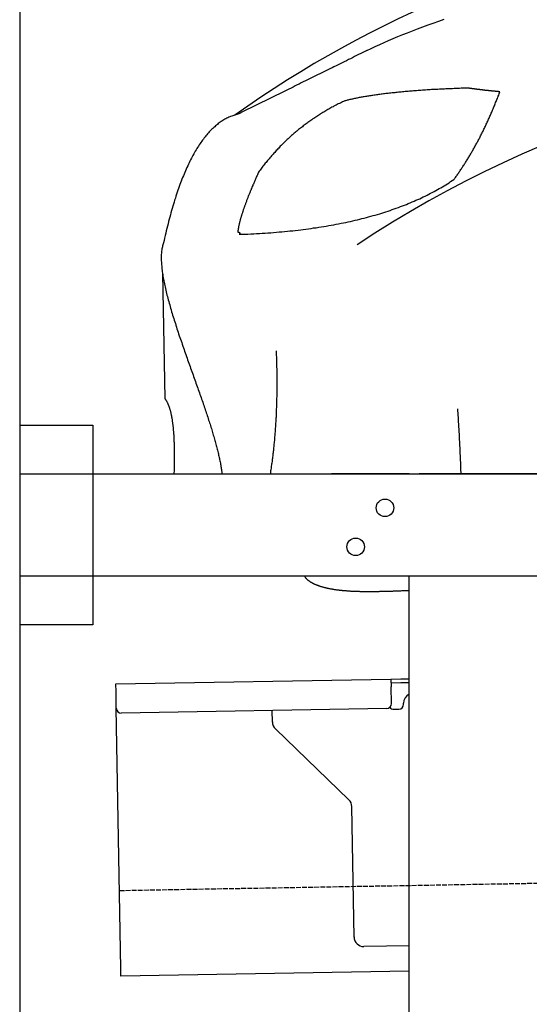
# Model space of a CAD drawing. Extents: x 1073 to 6773, y 5891 to 11716.
# Tile 29 of 45: x 1073 to 1596, y 9993 to 11004. Entities that reach past the tile are written whole.
import ezdxf

# ---------------------------------------------------------------- set-up
doc = ezdxf.new("R2010")
doc.units = 0
doc.linetypes.add('GEN3', pattern=[6.25, 5, -1.25])
doc.layers.get('0').update_dxf_attribs({"linetype": 'CONTINUOUS'})
doc.layers.add('3', color=6, linetype='GEN3')
doc.layers.add('CAR', color=10, linetype='CONTINUOUS')

msp = doc.modelspace()

# ---------------------------------------------------------------- linework, layer by layer
for p, q in [((1072.8, 11215.9), (1072.8, 6065.9)), ((1072.8, 10588), (1147.8, 10588)), ((1147.8, 10588), (1147.8, 10383)), ((1072.8, 10538), (1812.8, 10538)), ((1472.8, 10538), (1392.8, 10538)), ((1472.8, 10538), (1482.8, 10538)), ((1722.8, 10538), (1482.8, 10538)), ((1812.8, 10433), (1072.8, 10433)), ((1472.8, 8708), (1472.8, 10433)), ((1147.8, 10383), (1072.8, 10383)), ((1171.6, 10322.3), (1454, 10327.2)), ((1171.7, 10314.3), (1171.6, 10322.3)), ((1454, 10327.2), (1464, 10327.4)), ((1454, 10327.2), (1454.2, 10319.2)), ((1464.1, 10323.4), (1454.1, 10323.2)), ((1464, 10327.4), (1472.8, 10327.5)), ((1472.8, 10323.5), (1464.1, 10323.4)), ((1172, 10297.3), (1171.7, 10314.3)), ((1454.5, 10302.2), (1454.2, 10319.2)), ((1467, 10301.4), (1467, 10302.4)), ((1176.7, 10030.3), (1172, 10297.3)), ((1449.6, 10297.1), (1177.1, 10292.4)), ((1332.3, 10283.2), (1332.1, 10295.1)), ((1457.1, 10296.3), (1462.1, 10296.3)), ((1410.8, 10203.4), (1335.3, 10276.2)), ((1416.1, 10062.5), (1413.8, 10196.3)), ((1472.8, 10053.5), (1426.3, 10052.7)), ((1176.8, 10022.3), (1176.7, 10030.3)), ((1472.8, 10027.5), (1176.8, 10022.3))]:
    msp.add_line(p, q)
for centre in [(1447.8, 10503), (1417.8, 10463)]:
    msp.add_circle(centre, 9)
for centre, radius, start, end in [((1477, 10302.6), 10, 114.7874, 181), ((1449.5, 10302.1), 5, 271, 1), ((1462, 10301.3), 5, 271, 1), ((1177, 10297.4), 5, 181, 271), ((1457, 10301.3), 5, 214.2367, 271), ((1342.3, 10283.4), 10, 181, 226), ((1403.8, 10196.2), 10, 1, 46), ((1426.1, 10062.7), 10, 181, 271)]:
    msp.add_arc(centre, radius, start, end)
at = {"layer": '3'}
msp.add_line((1175.3, 10110.3), (6230.5, 10198.5), dxfattribs=at)
at = {"layer": 'CAR'}
msp.add_line((1219.5, 10743.5), (1221.7, 10615.2), dxfattribs=at)
for points in [[(1429.2, 10972.4, 0), (1433.5, 10974.5, 0), (1437.9, 10976.6, 0), (1442.4, 10978.7, 0), (1446.9, 10980.7, 0), (1451.6, 10982.8, 0), (1456.3, 10984.8, 0), (1461.2, 10986.8, 0), (1466.1, 10988.8, 0), (1471.1, 10990.8, 0), (1476.2, 10992.8, 0), (1481.4, 10994.8, 0), (1486.7, 10996.8, 0), (1492.1, 10998.7, 0), (1497.5, 11000.7, 0), (1503.1, 11002.6, 0), (1508.7, 11004.5, 0)], [(1429.2, 10972.4, 0), (1427.1, 10971.4, 0), (1425, 10970.3, 0), (1422.9, 10969.3, 0), (1420.8, 10968.3, 0), (1418.7, 10967.2, 0), (1416.6, 10966.2, 0), (1414.5, 10965.1, 0), (1412.4, 10964.1, 0), (1410.3, 10963.1, 0), (1408.2, 10962, 0), (1406.1, 10961, 0), (1404, 10960, 0), (1401.9, 10958.9, 0), (1399.8, 10957.9, 0), (1397.7, 10956.8, 0), (1395.5, 10955.8, 0), (1393.5, 10954.8, 0), (1391.3, 10953.7, 0), (1389.2, 10952.7, 0), (1387.1, 10951.6, 0), (1385, 10950.6, 0), (1382.9, 10949.6, 0), (1380.8, 10948.5, 0), (1378.7, 10947.5, 0), (1376.6, 10946.4, 0), (1374.5, 10945.4, 0), (1372.4, 10944.4, 0), (1370.3, 10943.3, 0), (1368.2, 10942.3, 0), (1366.1, 10941.3, 0), (1364, 10940.2, 0), (1361.9, 10939.2, 0), (1359.8, 10938.1, 0), (1357.7, 10937.1, 0), (1355.6, 10936.1, 0), (1353.5, 10935, 0), (1351.4, 10934, 0), (1349.3, 10932.9, 0), (1347.2, 10931.9, 0), (1345, 10930.9, 0), (1343, 10929.8, 0), (1340.8, 10928.8, 0), (1338.7, 10927.8, 0), (1336.6, 10926.7, 0), (1334.5, 10925.7, 0), (1332.4, 10924.6, 0), (1330.3, 10923.6, 0), (1328.2, 10922.6, 0), (1326.1, 10921.5, 0), (1324, 10920.5, 0), (1321.9, 10919.4, 0), (1319.8, 10918.4, 0), (1317.7, 10917.4, 0), (1315.6, 10916.3, 0), (1313.5, 10915.3, 0), (1311.4, 10914.2, 0), (1309.3, 10913.2, 0), (1307.2, 10912.2, 0), (1305.1, 10911.1, 0), (1303, 10910.1, 0), (1300.9, 10909.1, 0), (1298.8, 10908, 0), (1296.7, 10907, 0)], [(1533.2, 10933.9, 0), (1531.4, 10933.8, 0), (1529.6, 10933.8, 0), (1527.8, 10933.7, 0), (1526, 10933.7, 0), (1524.2, 10933.6, 0), (1522.5, 10933.5, 0), (1520.7, 10933.5, 0), (1519, 10933.4, 0), (1517.3, 10933.3, 0), (1515.5, 10933.3, 0), (1513.8, 10933.2, 0), (1512.1, 10933.1, 0), (1510.5, 10933, 0), (1508.8, 10932.9, 0), (1507.1, 10932.9, 0), (1505.4, 10932.8, 0), (1503.8, 10932.7, 0), (1502.2, 10932.6, 0), (1500.5, 10932.5, 0), (1498.9, 10932.4, 0), (1497.3, 10932.3, 0), (1495.7, 10932.3, 0), (1494.1, 10932.2, 0), (1492.5, 10932.1, 0), (1491, 10932, 0), (1489.4, 10931.9, 0), (1487.9, 10931.8, 0), (1486.3, 10931.7, 0), (1484.8, 10931.6, 0), (1483.3, 10931.5, 0), (1481.8, 10931.3, 0), (1480.3, 10931.2, 0), (1478.8, 10931.1, 0), (1477.3, 10931, 0), (1475.9, 10930.9, 0), (1474.4, 10930.8, 0), (1473, 10930.7, 0), (1471.5, 10930.5, 0), (1470.1, 10930.4, 0), (1468.7, 10930.3, 0), (1467.3, 10930.2, 0), (1465.9, 10930, 0), (1464.5, 10929.9, 0), (1463.2, 10929.8, 0), (1461.8, 10929.6, 0), (1460.4, 10929.5, 0), (1459.1, 10929.4, 0), (1457.8, 10929.2, 0), (1456.4, 10929.1, 0), (1455.1, 10928.9, 0), (1453.8, 10928.8, 0), (1452.5, 10928.7, 0), (1451.2, 10928.5, 0), (1450, 10928.4, 0), (1448.7, 10928.2, 0), (1447.5, 10928.1, 0), (1446.2, 10927.9, 0), (1445, 10927.8, 0), (1443.8, 10927.6, 0), (1442.5, 10927.4, 0), (1441.3, 10927.3, 0), (1440.2, 10927.1, 0), (1439, 10926.9, 0), (1437.8, 10926.8, 0), (1436.6, 10926.6, 0), (1435.5, 10926.4, 0), (1434.3, 10926.3, 0), (1433.2, 10926.1, 0), (1432.1, 10925.9, 0), (1431, 10925.7, 0), (1429.9, 10925.6, 0), (1428.8, 10925.4, 0), (1427.7, 10925.2, 0), (1426.6, 10925, 0), (1425.6, 10924.8, 0), (1424.5, 10924.6, 0), (1423.5, 10924.5, 0), (1422.5, 10924.3, 0), (1421.5, 10924.1, 0), (1420.4, 10923.9, 0), (1419.4, 10923.7, 0), (1418.5, 10923.5, 0), (1417.5, 10923.3, 0), (1416.5, 10923.1, 0), (1415.5, 10922.9, 0), (1414.6, 10922.7, 0), (1413.7, 10922.5, 0), (1412.7, 10922.3, 0), (1411.8, 10922.1, 0), (1410.9, 10921.8, 0), (1410, 10921.6, 0), (1409.1, 10921.4, 0), (1408.2, 10921.2, 0), (1407.4, 10921, 0), (1406.5, 10920.8, 0)], [(1518.5, 10840, 0), (1519.1, 10840.8, 0), (1519.7, 10841.5, 0), (1520.2, 10842.3, 0), (1520.8, 10843.1, 0), (1521.3, 10843.9, 0), (1521.9, 10844.7, 0), (1522.5, 10845.4, 0), (1523, 10846.2, 0), (1523.6, 10847, 0), (1524.1, 10847.8, 0), (1524.7, 10848.6, 0), (1525.2, 10849.4, 0), (1525.8, 10850.3, 0), (1526.3, 10851.1, 0), (1526.8, 10851.9, 0), (1527.4, 10852.7, 0), (1527.9, 10853.5, 0), (1528.5, 10854.4, 0), (1529, 10855.2, 0), (1529.6, 10856, 0), (1530.1, 10856.9, 0), (1530.6, 10857.7, 0), (1531.2, 10858.6, 0), (1531.7, 10859.4, 0), (1532.2, 10860.3, 0), (1532.8, 10861.2, 0), (1533.3, 10862, 0), (1533.8, 10862.9, 0), (1534.3, 10863.8, 0), (1534.9, 10864.6, 0), (1535.4, 10865.5, 0), (1535.9, 10866.4, 0), (1536.4, 10867.3, 0), (1537, 10868.2, 0), (1537.5, 10869.1, 0), (1538, 10870, 0), (1538.5, 10870.9, 0), (1539, 10871.8, 0), (1539.5, 10872.7, 0), (1540, 10873.6, 0), (1540.5, 10874.6, 0), (1541, 10875.5, 0), (1541.6, 10876.4, 0), (1542.1, 10877.3, 0), (1542.6, 10878.3, 0), (1543.1, 10879.2, 0), (1543.6, 10880.2, 0), (1544.1, 10881.1, 0), (1544.6, 10882.1, 0), (1545.1, 10883, 0), (1545.6, 10884, 0), (1546, 10884.9, 0), (1546.5, 10885.9, 0), (1547, 10886.9, 0), (1547.5, 10887.9, 0), (1548, 10888.8, 0), (1548.5, 10889.8, 0), (1549, 10890.8, 0), (1549.5, 10891.8, 0), (1549.9, 10892.8, 0), (1550.4, 10893.8, 0), (1550.9, 10894.8, 0), (1551.4, 10895.8, 0), (1551.9, 10896.8, 0), (1552.3, 10897.8, 0), (1552.8, 10898.9, 0), (1553.3, 10899.9, 0), (1553.8, 10900.9, 0), (1554.2, 10901.9, 0), (1554.7, 10903, 0), (1555.2, 10904, 0), (1555.6, 10905.1, 0), (1556.1, 10906.1, 0), (1556.5, 10907.2, 0), (1557, 10908.2, 0), (1557.5, 10909.3, 0), (1557.9, 10910.3, 0), (1558.4, 10911.4, 0), (1558.8, 10912.5, 0), (1559.3, 10913.5, 0), (1559.7, 10914.6, 0), (1560.2, 10915.7, 0), (1560.6, 10916.8, 0), (1561.1, 10917.9, 0), (1561.5, 10919, 0), (1562, 10920.1, 0), (1562.4, 10921.2, 0), (1562.8, 10922.3, 0), (1563.3, 10923.4, 0), (1563.7, 10924.5, 0), (1564.2, 10925.6, 0), (1564.6, 10926.7, 0), (1565, 10927.9, 0), (1565.5, 10929, 0), (1565.9, 10930.1, 0)], [(1565.9, 10930.1, 0), (1565.5, 10930.2, 0), (1565.2, 10930.2, 0), (1564.8, 10930.2, 0), (1564.4, 10930.3, 0), (1564, 10930.3, 0), (1563.7, 10930.3, 0), (1563.3, 10930.4, 0), (1562.9, 10930.4, 0), (1562.6, 10930.4, 0), (1562.2, 10930.5, 0), (1561.8, 10930.5, 0), (1561.5, 10930.5, 0), (1561.1, 10930.6, 0), (1560.7, 10930.6, 0), (1560.4, 10930.6, 0), (1560, 10930.7, 0), (1559.6, 10930.7, 0), (1559.3, 10930.7, 0), (1558.9, 10930.8, 0), (1558.5, 10930.8, 0), (1558.2, 10930.9, 0), (1557.8, 10930.9, 0), (1557.5, 10930.9, 0), (1557.1, 10931, 0), (1556.7, 10931, 0), (1556.4, 10931, 0), (1556, 10931.1, 0), (1555.7, 10931.1, 0), (1555.3, 10931.1, 0), (1555, 10931.2, 0), (1554.6, 10931.2, 0), (1554.2, 10931.3, 0), (1553.9, 10931.3, 0), (1553.5, 10931.3, 0), (1553.2, 10931.4, 0), (1552.8, 10931.4, 0), (1552.5, 10931.5, 0), (1552.1, 10931.5, 0), (1551.8, 10931.5, 0), (1551.4, 10931.6, 0), (1551.1, 10931.6, 0), (1550.7, 10931.6, 0), (1550.4, 10931.7, 0), (1550, 10931.7, 0), (1549.7, 10931.8, 0), (1549.3, 10931.8, 0), (1549, 10931.8, 0), (1548.7, 10931.9, 0), (1548.3, 10931.9, 0), (1548, 10932, 0), (1547.6, 10932, 0), (1547.3, 10932, 0), (1546.9, 10932.1, 0), (1546.6, 10932.1, 0), (1546.3, 10932.2, 0), (1545.9, 10932.2, 0), (1545.6, 10932.2, 0), (1545.2, 10932.3, 0), (1544.9, 10932.3, 0), (1544.6, 10932.4, 0), (1544.2, 10932.4, 0), (1543.9, 10932.5, 0), (1543.6, 10932.5, 0), (1543.2, 10932.5, 0), (1542.9, 10932.6, 0), (1542.6, 10932.6, 0), (1542.2, 10932.7, 0), (1541.9, 10932.7, 0), (1541.6, 10932.7, 0), (1541.2, 10932.8, 0), (1540.9, 10932.8, 0), (1540.6, 10932.9, 0), (1540.2, 10932.9, 0), (1539.9, 10933, 0), (1539.6, 10933, 0), (1539.3, 10933, 0), (1538.9, 10933.1, 0), (1538.6, 10933.1, 0), (1538.3, 10933.2, 0), (1538, 10933.2, 0), (1537.6, 10933.3, 0), (1537.3, 10933.3, 0), (1537, 10933.4, 0), (1536.7, 10933.4, 0), (1536.4, 10933.4, 0), (1536, 10933.5, 0), (1535.7, 10933.5, 0), (1535.4, 10933.6, 0), (1535.1, 10933.6, 0), (1534.8, 10933.7, 0), (1534.4, 10933.7, 0), (1534.1, 10933.8, 0), (1533.8, 10933.8, 0), (1533.5, 10933.8, 0), (1533.2, 10933.9, 0)], [(1406.5, 10920.8, 0), (1405.4, 10920.2, 0), (1404.3, 10919.7, 0), (1403.2, 10919.2, 0), (1402.1, 10918.6, 0), (1401, 10918.1, 0), (1399.9, 10917.6, 0), (1398.8, 10917, 0), (1397.7, 10916.4, 0), (1396.6, 10915.9, 0), (1395.5, 10915.3, 0), (1394.5, 10914.7, 0), (1393.4, 10914.2, 0), (1392.3, 10913.6, 0), (1391.2, 10913, 0), (1390.2, 10912.4, 0), (1389.1, 10911.8, 0), (1388.1, 10911.2, 0), (1387, 10910.6, 0), (1386, 10910, 0), (1384.9, 10909.3, 0), (1383.9, 10908.7, 0), (1382.9, 10908.1, 0), (1381.8, 10907.4, 0), (1380.8, 10906.8, 0), (1379.8, 10906.2, 0), (1378.8, 10905.5, 0), (1377.8, 10904.8, 0), (1376.7, 10904.2, 0), (1375.7, 10903.5, 0), (1374.7, 10902.8, 0), (1373.7, 10902.2, 0), (1372.7, 10901.5, 0), (1371.8, 10900.8, 0), (1370.8, 10900.1, 0), (1369.8, 10899.4, 0), (1368.8, 10898.7, 0), (1367.8, 10898, 0), (1366.9, 10897.3, 0), (1365.9, 10896.5, 0), (1364.9, 10895.8, 0), (1364, 10895.1, 0), (1363, 10894.3, 0), (1362.1, 10893.6, 0), (1361.1, 10892.8, 0), (1360.2, 10892.1, 0), (1359.2, 10891.3, 0), (1358.3, 10890.6, 0), (1357.4, 10889.8, 0), (1356.4, 10889, 0), (1355.5, 10888.2, 0), (1354.6, 10887.5, 0), (1353.7, 10886.7, 0), (1352.8, 10885.9, 0), (1351.9, 10885.1, 0), (1351, 10884.3, 0), (1350.1, 10883.5, 0), (1349.2, 10882.6, 0), (1348.3, 10881.8, 0), (1347.4, 10881, 0), (1346.5, 10880.2, 0), (1345.6, 10879.3, 0), (1344.8, 10878.5, 0), (1343.9, 10877.6, 0), (1343, 10876.8, 0), (1342.2, 10875.9, 0), (1341.3, 10875, 0), (1340.4, 10874.2, 0), (1339.6, 10873.3, 0), (1338.7, 10872.4, 0), (1337.9, 10871.5, 0), (1337.1, 10870.6, 0), (1336.2, 10869.8, 0), (1335.4, 10868.8, 0), (1334.6, 10867.9, 0), (1333.7, 10867, 0), (1332.9, 10866.1, 0), (1332.1, 10865.2, 0), (1331.3, 10864.3, 0), (1330.5, 10863.3, 0), (1329.7, 10862.4, 0), (1328.9, 10861.4, 0), (1328.1, 10860.5, 0), (1327.3, 10859.5, 0), (1326.5, 10858.6, 0), (1325.7, 10857.6, 0), (1325, 10856.7, 0), (1324.2, 10855.7, 0), (1323.4, 10854.7, 0), (1322.6, 10853.7, 0), (1321.9, 10852.7, 0), (1321.1, 10851.7, 0), (1320.3, 10850.7, 0), (1319.6, 10849.7, 0), (1318.8, 10848.7, 0), (1318.1, 10847.7, 0)], [(1296.7, 10907, 0), (1295.6, 10906.7, 0), (1294.6, 10906.5, 0), (1293.5, 10906.2, 0), (1292.5, 10905.8, 0), (1291.5, 10905.5, 0), (1290.5, 10905.1, 0), (1289.4, 10904.7, 0), (1288.4, 10904.3, 0), (1287.4, 10903.9, 0), (1286.4, 10903.4, 0), (1285.4, 10902.9, 0), (1284.4, 10902.4, 0), (1283.5, 10901.9, 0), (1282.5, 10901.3, 0), (1281.5, 10900.7, 0), (1280.5, 10900.1, 0), (1279.6, 10899.5, 0), (1278.6, 10898.8, 0), (1277.7, 10898.1, 0), (1276.7, 10897.4, 0), (1275.8, 10896.7, 0), (1274.8, 10895.9, 0), (1273.9, 10895.1, 0), (1273, 10894.3, 0), (1272, 10893.5, 0), (1271.1, 10892.6, 0), (1270.2, 10891.8, 0), (1269.3, 10890.9, 0), (1268.4, 10889.9, 0), (1267.5, 10889, 0), (1266.6, 10888, 0), (1265.7, 10887, 0), (1264.8, 10886, 0), (1264, 10884.9, 0), (1263.1, 10883.9, 0), (1262.2, 10882.8, 0), (1261.4, 10881.6, 0), (1260.5, 10880.5, 0), (1259.7, 10879.3, 0), (1258.8, 10878.1, 0), (1258, 10876.9, 0), (1257.2, 10875.7, 0), (1256.3, 10874.4, 0), (1255.5, 10873.1, 0), (1254.7, 10871.8, 0), (1253.9, 10870.4, 0), (1253.1, 10869.1, 0), (1252.3, 10867.7, 0), (1251.5, 10866.3, 0), (1250.7, 10864.8, 0), (1249.9, 10863.4, 0), (1249.1, 10861.9, 0), (1248.3, 10860.4, 0), (1247.6, 10858.8, 0), (1246.8, 10857.3, 0), (1246, 10855.7, 0), (1245.3, 10854.1, 0), (1244.5, 10852.5, 0), (1243.8, 10850.8, 0), (1243, 10849.1, 0), (1242.3, 10847.4, 0), (1241.6, 10845.7, 0), (1240.9, 10843.9, 0), (1240.1, 10842.2, 0), (1239.4, 10840.4, 0), (1238.7, 10838.5, 0), (1238, 10836.7, 0), (1237.3, 10834.8, 0), (1236.6, 10832.9, 0), (1235.9, 10831, 0), (1235.3, 10829, 0), (1234.6, 10827.1, 0), (1233.9, 10825.1, 0), (1233.2, 10823, 0), (1232.6, 10821, 0), (1231.9, 10818.9, 0), (1231.3, 10816.8, 0), (1230.6, 10814.7, 0), (1230, 10812.6, 0), (1229.4, 10810.4, 0), (1228.7, 10808.2, 0), (1228.1, 10806, 0), (1227.5, 10803.8, 0), (1226.9, 10801.5, 0), (1226.3, 10799.2, 0), (1225.7, 10796.9, 0), (1225.1, 10794.6, 0), (1224.5, 10792.2, 0), (1223.9, 10789.8, 0), (1223.3, 10787.4, 0), (1222.7, 10785, 0), (1222.1, 10782.5, 0), (1221.6, 10780, 0), (1221, 10777.5, 0), (1220.5, 10775, 0)], [(1318.1, 10847.7, 0), (1317.7, 10846.8, 0), (1317.3, 10845.9, 0), (1316.9, 10845, 0), (1316.5, 10844.1, 0), (1316.1, 10843.2, 0), (1315.7, 10842.3, 0), (1315.3, 10841.4, 0), (1314.9, 10840.5, 0), (1314.5, 10839.7, 0), (1314.2, 10838.8, 0), (1313.8, 10838, 0), (1313.4, 10837.1, 0), (1313.1, 10836.3, 0), (1312.7, 10835.4, 0), (1312.3, 10834.6, 0), (1312, 10833.8, 0), (1311.6, 10832.9, 0), (1311.3, 10832.1, 0), (1311, 10831.3, 0), (1310.6, 10830.5, 0), (1310.3, 10829.7, 0), (1310, 10828.9, 0), (1309.6, 10828.1, 0), (1309.3, 10827.3, 0), (1309, 10826.5, 0), (1308.7, 10825.8, 0), (1308.4, 10825, 0), (1308.1, 10824.2, 0), (1307.8, 10823.5, 0), (1307.5, 10822.7, 0), (1307.2, 10822, 0), (1306.9, 10821.3, 0), (1306.6, 10820.5, 0), (1306.3, 10819.8, 0), (1306, 10819.1, 0), (1305.8, 10818.4, 0), (1305.5, 10817.6, 0), (1305.2, 10816.9, 0), (1305, 10816.2, 0), (1304.7, 10815.5, 0), (1304.5, 10814.9, 0), (1304.2, 10814.2, 0), (1304, 10813.5, 0), (1303.7, 10812.8, 0), (1303.5, 10812.2, 0), (1303.3, 10811.5, 0), (1303, 10810.8, 0), (1302.8, 10810.2, 0), (1302.6, 10809.6, 0), (1302.4, 10808.9, 0), (1302.2, 10808.3, 0), (1302, 10807.7, 0), (1301.8, 10807, 0), (1301.5, 10806.4, 0), (1301.4, 10805.8, 0), (1301.2, 10805.2, 0), (1301, 10804.6, 0), (1300.8, 10804, 0), (1300.6, 10803.4, 0), (1300.4, 10802.9, 0), (1300.3, 10802.3, 0), (1300.1, 10801.7, 0), (1299.9, 10801.1, 0), (1299.8, 10800.6, 0), (1299.6, 10800, 0), (1299.5, 10799.5, 0), (1299.3, 10798.9, 0), (1299.2, 10798.4, 0), (1299, 10797.9, 0), (1298.9, 10797.3, 0), (1298.8, 10796.8, 0), (1298.6, 10796.3, 0), (1298.5, 10795.8, 0), (1298.4, 10795.3, 0), (1298.2, 10794.8, 0), (1298.1, 10794.3, 0), (1298, 10793.8, 0), (1297.9, 10793.3, 0), (1297.8, 10792.9, 0), (1297.7, 10792.4, 0), (1297.6, 10791.9, 0), (1297.5, 10791.5, 0), (1297.5, 10791, 0), (1297.4, 10790.6, 0), (1297.3, 10790.1, 0), (1297.2, 10789.7, 0), (1297.2, 10789.3, 0), (1297.1, 10788.8, 0), (1297, 10788.4, 0), (1297, 10788, 0), (1296.9, 10787.6, 0), (1296.9, 10787.2, 0), (1296.8, 10786.8, 0), (1296.8, 10786.4, 0), (1296.7, 10786, 0)], [(1298.1, 10783.8, 0), (1301.1, 10783.9, 0), (1304.1, 10784, 0), (1307.1, 10784.1, 0), (1310.1, 10784.2, 0), (1313.1, 10784.4, 0), (1316, 10784.6, 0), (1319, 10784.7, 0), (1321.9, 10784.9, 0), (1324.8, 10785.1, 0), (1327.7, 10785.3, 0), (1330.6, 10785.5, 0), (1333.5, 10785.7, 0), (1336.3, 10785.9, 0), (1339.1, 10786.2, 0), (1342, 10786.4, 0), (1344.8, 10786.7, 0), (1347.6, 10787, 0), (1350.3, 10787.3, 0), (1353.1, 10787.5, 0), (1355.8, 10787.9, 0), (1358.6, 10788.2, 0), (1361.3, 10788.5, 0), (1364, 10788.8, 0), (1366.7, 10789.2, 0), (1369.3, 10789.5, 0), (1372, 10789.9, 0), (1374.6, 10790.3, 0), (1377.2, 10790.6, 0), (1379.9, 10791, 0), (1382.5, 10791.4, 0), (1385, 10791.9, 0), (1387.6, 10792.3, 0), (1390.1, 10792.7, 0), (1392.7, 10793.2, 0), (1395.2, 10793.6, 0), (1397.7, 10794.1, 0), (1400.2, 10794.6, 0), (1402.7, 10795.1, 0), (1405.1, 10795.6, 0), (1407.5, 10796.1, 0), (1410, 10796.6, 0), (1412.4, 10797.1, 0), (1414.8, 10797.7, 0), (1417.2, 10798.2, 0), (1419.5, 10798.8, 0), (1421.9, 10799.4, 0), (1424.2, 10799.9, 0), (1426.5, 10800.5, 0), (1428.8, 10801.1, 0), (1431.1, 10801.7, 0), (1433.4, 10802.4, 0), (1435.7, 10803, 0), (1437.9, 10803.6, 0), (1440.1, 10804.3, 0), (1442.4, 10805, 0), (1444.6, 10805.6, 0), (1446.7, 10806.3, 0), (1448.9, 10807, 0), (1451.1, 10807.7, 0), (1453.2, 10808.4, 0), (1455.3, 10809.2, 0), (1457.4, 10809.9, 0), (1459.5, 10810.6, 0), (1461.6, 10811.4, 0), (1463.7, 10812.2, 0), (1465.7, 10813, 0), (1467.8, 10813.7, 0), (1469.8, 10814.5, 0), (1471.8, 10815.3, 0), (1473.8, 10816.2, 0), (1475.7, 10817, 0), (1477.7, 10817.8, 0), (1479.6, 10818.7, 0), (1481.6, 10819.5, 0), (1483.5, 10820.4, 0), (1485.4, 10821.3, 0), (1487.2, 10822.2, 0), (1489.1, 10823.1, 0), (1491, 10824, 0), (1492.8, 10824.9, 0), (1494.6, 10825.9, 0), (1496.4, 10826.8, 0), (1498.2, 10827.8, 0), (1500, 10828.7, 0), (1501.8, 10829.7, 0), (1503.5, 10830.7, 0), (1505.2, 10831.7, 0), (1506.9, 10832.7, 0), (1508.6, 10833.7, 0), (1510.3, 10834.7, 0), (1512, 10835.8, 0), (1513.7, 10836.8, 0), (1515.3, 10837.9, 0), (1516.9, 10838.9, 0), (1518.5, 10840, 0)], [(1296.7, 10786, 0), (1296.8, 10786, 0), (1296.9, 10786, 0), (1297, 10786, 0), (1297, 10786, 0), (1297.1, 10786, 0), (1297.2, 10786, 0), (1297.2, 10786, 0), (1297.3, 10786, 0), (1297.3, 10786, 0), (1297.4, 10786, 0), (1297.5, 10786, 0), (1297.5, 10786, 0), (1297.6, 10786, 0), (1297.6, 10786, 0), (1297.7, 10785.9, 0), (1297.7, 10785.9, 0), (1297.8, 10785.9, 0), (1297.8, 10785.9, 0), (1297.9, 10785.9, 0), (1297.9, 10785.9, 0), (1298, 10785.9, 0), (1298, 10785.9, 0), (1298, 10785.9, 0), (1298.1, 10785.8, 0), (1298.1, 10785.8, 0), (1298.2, 10785.8, 0), (1298.2, 10785.8, 0), (1298.3, 10785.8, 0), (1298.3, 10785.8, 0), (1298.3, 10785.8, 0), (1298.4, 10785.7, 0), (1298.4, 10785.7, 0), (1298.4, 10785.7, 0), (1298.5, 10785.7, 0), (1298.5, 10785.7, 0), (1298.5, 10785.7, 0), (1298.5, 10785.6, 0), (1298.6, 10785.6, 0), (1298.6, 10785.6, 0), (1298.6, 10785.6, 0), (1298.6, 10785.6, 0), (1298.7, 10785.5, 0), (1298.7, 10785.5, 0), (1298.7, 10785.5, 0), (1298.7, 10785.5, 0), (1298.7, 10785.4, 0), (1298.8, 10785.4, 0), (1298.8, 10785.4, 0), (1298.8, 10785.4, 0), (1298.8, 10785.4, 0), (1298.8, 10785.3, 0), (1298.8, 10785.3, 0), (1298.8, 10785.3, 0), (1298.8, 10785.2, 0), (1298.8, 10785.2, 0), (1298.8, 10785.2, 0), (1298.8, 10785.2, 0), (1298.8, 10785.1, 0), (1298.8, 10785.1, 0), (1298.8, 10785.1, 0), (1298.8, 10785, 0), (1298.8, 10785, 0), (1298.8, 10785, 0), (1298.8, 10785, 0), (1298.8, 10784.9, 0), (1298.8, 10784.9, 0), (1298.8, 10784.9, 0), (1298.8, 10784.8, 0), (1298.8, 10784.8, 0), (1298.8, 10784.8, 0), (1298.8, 10784.7, 0), (1298.7, 10784.7, 0), (1298.7, 10784.7, 0), (1298.7, 10784.6, 0), (1298.7, 10784.6, 0), (1298.7, 10784.5, 0), (1298.6, 10784.5, 0), (1298.6, 10784.5, 0), (1298.6, 10784.4, 0), (1298.6, 10784.4, 0), (1298.5, 10784.4, 0), (1298.5, 10784.3, 0), (1298.5, 10784.3, 0), (1298.5, 10784.2, 0), (1298.4, 10784.2, 0), (1298.4, 10784.1, 0), (1298.4, 10784.1, 0), (1298.3, 10784.1, 0), (1298.3, 10784, 0), (1298.3, 10784, 0), (1298.2, 10783.9, 0), (1298.2, 10783.9, 0), (1298.2, 10783.8, 0), (1298.1, 10783.8, 0), (1298.1, 10783.8, 0)], [(1220.5, 10775, 0), (1220.1, 10774.1, 0), (1219.8, 10773.1, 0), (1219.5, 10772.1, 0), (1219.3, 10771, 0), (1219, 10770, 0), (1218.8, 10768.9, 0), (1218.7, 10767.8, 0), (1218.5, 10766.6, 0), (1218.4, 10765.5, 0), (1218.3, 10764.3, 0), (1218.2, 10763.1, 0), (1218.2, 10761.8, 0), (1218.2, 10760.6, 0), (1218.2, 10759.3, 0), (1218.2, 10758, 0), (1218.2, 10756.6, 0), (1218.3, 10755.3, 0), (1218.3, 10753.9, 0), (1218.5, 10752.5, 0), (1218.6, 10751.1, 0), (1218.7, 10749.7, 0), (1218.9, 10748.3, 0), (1219, 10746.8, 0), (1219.2, 10745.3, 0), (1219.5, 10743.9, 0), (1219.7, 10742.3, 0), (1219.9, 10740.8, 0), (1220.2, 10739.3, 0), (1220.5, 10737.7, 0), (1220.8, 10736.2, 0), (1221.1, 10734.6, 0), (1221.4, 10733, 0), (1221.7, 10731.4, 0), (1222.1, 10729.8, 0), (1222.5, 10728.2, 0), (1222.8, 10726.5, 0), (1223.2, 10724.9, 0), (1223.6, 10723.2, 0), (1224, 10721.5, 0), (1224.5, 10719.9, 0), (1224.9, 10718.2, 0), (1225.3, 10716.5, 0), (1225.8, 10714.8, 0), (1226.3, 10713.1, 0), (1226.8, 10711.4, 0), (1227.2, 10709.6, 0), (1227.7, 10707.9, 0), (1228.2, 10706.2, 0), (1228.8, 10704.4, 0), (1229.3, 10702.7, 0), (1229.8, 10700.9, 0), (1230.3, 10699.2, 0), (1230.9, 10697.4, 0), (1231.4, 10695.7, 0), (1232, 10693.9, 0), (1232.6, 10692.1, 0), (1233.1, 10690.4, 0), (1233.7, 10688.6, 0), (1234.3, 10686.8, 0), (1234.9, 10685.1, 0), (1235.5, 10683.3, 0), (1236, 10681.5, 0), (1236.6, 10679.7, 0), (1237.2, 10678, 0), (1237.8, 10676.2, 0), (1238.5, 10674.4, 0), (1239.1, 10672.6, 0), (1239.7, 10670.9, 0), (1240.3, 10669.1, 0), (1240.9, 10667.3, 0), (1241.5, 10665.6, 0), (1242.1, 10663.8, 0), (1242.8, 10662, 0), (1243.4, 10660.3, 0), (1244, 10658.5, 0), (1244.6, 10656.8, 0), (1245.2, 10655, 0), (1245.8, 10653.3, 0), (1246.5, 10651.5, 0), (1247.1, 10649.8, 0), (1247.7, 10648, 0), (1248.3, 10646.3, 0), (1248.9, 10644.6, 0), (1249.5, 10642.9, 0), (1250.2, 10641.2, 0), (1250.8, 10639.5, 0), (1251.4, 10637.8, 0), (1252, 10636.1, 0), (1252.6, 10634.4, 0), (1253.2, 10632.7, 0), (1253.8, 10631, 0), (1254.4, 10629.4, 0), (1255, 10627.7, 0), (1255.6, 10626, 0), (1256.2, 10624.4, 0), (1256.7, 10622.8, 0), (1257.3, 10621.1, 0), (1257.9, 10619.5, 0), (1258.5, 10617.9, 0), (1259, 10616.3, 0), (1259.6, 10614.7, 0), (1260.1, 10613.1, 0), (1260.7, 10611.5, 0), (1261.2, 10609.9, 0), (1261.8, 10608.4, 0), (1262.3, 10606.8, 0), (1262.8, 10605.3, 0), (1263.3, 10603.7, 0), (1263.9, 10602.2, 0), (1264.4, 10600.7, 0), (1264.9, 10599.2, 0), (1265.4, 10597.7, 0), (1265.9, 10596.2, 0), (1266.3, 10594.7, 0), (1266.8, 10593.2, 0), (1267.3, 10591.8, 0), (1267.8, 10590.3, 0), (1268.2, 10588.9, 0), (1268.7, 10587.4, 0), (1269.1, 10586, 0), (1269.6, 10584.6, 0), (1270, 10583.2, 0), (1270.4, 10581.8, 0), (1270.8, 10580.4, 0), (1271.2, 10579.1, 0), (1271.6, 10577.7, 0), (1272, 10576.3, 0), (1272.4, 10575, 0), (1272.8, 10573.7, 0), (1273.2, 10572.3, 0), (1273.5, 10571, 0), (1273.9, 10569.7, 0), (1274.2, 10568.4, 0), (1274.6, 10567.1, 0), (1274.9, 10565.9, 0), (1275.2, 10564.6, 0), (1275.6, 10563.3, 0), (1275.9, 10562.1, 0), (1276.2, 10560.9, 0), (1276.5, 10559.6, 0), (1276.8, 10558.4, 0), (1277, 10557.2, 0), (1277.3, 10556, 0), (1277.6, 10554.8, 0), (1277.8, 10553.6, 0), (1278.1, 10552.5, 0), (1278.3, 10551.3, 0), (1278.5, 10550.2, 0), (1278.8, 10549, 0), (1279, 10547.9, 0), (1279.2, 10546.7, 0), (1279.4, 10545.6, 0), (1279.6, 10544.5, 0), (1279.8, 10543.4, 0), (1279.9, 10542.3, 0), (1280.1, 10541.2, 0), (1280.3, 10540.2, 0), (1280.4, 10539.1, 0), (1280.6, 10538, 0)], [(1330.3, 10538, 0), (1330.5, 10539.1, 0), (1330.6, 10540.3, 0), (1330.8, 10541.4, 0), (1331, 10542.5, 0), (1331.2, 10543.6, 0), (1331.3, 10544.8, 0), (1331.5, 10545.9, 0), (1331.7, 10547.1, 0), (1331.8, 10548.2, 0), (1332, 10549.4, 0), (1332.2, 10550.5, 0), (1332.3, 10551.7, 0), (1332.5, 10552.9, 0), (1332.6, 10554, 0), (1332.8, 10555.2, 0), (1332.9, 10556.4, 0), (1333.1, 10557.6, 0), (1333.2, 10558.8, 0), (1333.3, 10560, 0), (1333.5, 10561.2, 0), (1333.6, 10562.4, 0), (1333.8, 10563.6, 0), (1333.9, 10564.8, 0), (1334, 10566, 0), (1334.1, 10567.2, 0), (1334.2, 10568.5, 0), (1334.4, 10569.7, 0), (1334.5, 10570.9, 0), (1334.6, 10572.2, 0), (1334.7, 10573.4, 0), (1334.8, 10574.7, 0), (1334.9, 10575.9, 0), (1335, 10577.2, 0), (1335.1, 10578.5, 0), (1335.2, 10579.7, 0), (1335.3, 10581, 0), (1335.4, 10582.3, 0), (1335.5, 10583.6, 0), (1335.6, 10584.8, 0), (1335.7, 10586.1, 0), (1335.8, 10587.4, 0), (1335.8, 10588.7, 0), (1335.9, 10590, 0), (1336, 10591.3, 0), (1336.1, 10592.7, 0), (1336.2, 10594, 0), (1336.2, 10595.3, 0), (1336.3, 10596.6, 0), (1336.3, 10598, 0), (1336.4, 10599.3, 0), (1336.5, 10600.6, 0), (1336.5, 10602, 0), (1336.6, 10603.3, 0), (1336.6, 10604.7, 0), (1336.7, 10606, 0), (1336.7, 10607.4, 0), (1336.8, 10608.8, 0), (1336.8, 10610.1, 0), (1336.8, 10611.5, 0), (1336.9, 10612.9, 0), (1336.9, 10614.3, 0), (1336.9, 10615.7, 0), (1337, 10617.1, 0), (1337, 10618.5, 0), (1337, 10619.9, 0), (1337, 10621.3, 0), (1337, 10622.7, 0), (1337, 10624.1, 0), (1337.1, 10625.5, 0), (1337.1, 10627, 0), (1337.1, 10628.4, 0), (1337.1, 10629.8, 0), (1337.1, 10631.3, 0), (1337.1, 10632.7, 0), (1337.1, 10634.1, 0), (1337.1, 10635.6, 0), (1337.1, 10637.1, 0), (1337, 10638.5, 0), (1337, 10640, 0), (1337, 10641.5, 0), (1337, 10642.9, 0), (1337, 10644.4, 0), (1337, 10645.9, 0), (1336.9, 10647.4, 0), (1336.9, 10648.9, 0), (1336.9, 10650.4, 0), (1336.8, 10651.9, 0), (1336.8, 10653.4, 0), (1336.8, 10654.9, 0), (1336.7, 10656.4, 0), (1336.7, 10657.9, 0), (1336.6, 10659.5, 0), (1336.6, 10661, 0), (1336.5, 10662.5, 0), (1336.5, 10664.1, 0)], [(1221.8, 10615.2, 0), (1222, 10614.9, 0), (1222.2, 10614.6, 0), (1222.5, 10614.3, 0), (1222.7, 10614, 0), (1222.9, 10613.6, 0), (1223.2, 10613.3, 0), (1223.4, 10612.9, 0), (1223.6, 10612.5, 0), (1223.8, 10612.2, 0), (1224, 10611.8, 0), (1224.2, 10611.4, 0), (1224.4, 10610.9, 0), (1224.6, 10610.5, 0), (1224.8, 10610.1, 0), (1225, 10609.6, 0), (1225.2, 10609.2, 0), (1225.4, 10608.7, 0), (1225.6, 10608.2, 0), (1225.8, 10607.7, 0), (1226, 10607.2, 0), (1226.2, 10606.7, 0), (1226.3, 10606.2, 0), (1226.5, 10605.6, 0), (1226.7, 10605.1, 0), (1226.9, 10604.5, 0), (1227, 10604, 0), (1227.2, 10603.4, 0), (1227.4, 10602.8, 0), (1227.5, 10602.2, 0), (1227.7, 10601.6, 0), (1227.8, 10600.9, 0), (1228, 10600.3, 0), (1228.1, 10599.7, 0), (1228.2, 10599, 0), (1228.4, 10598.3, 0), (1228.5, 10597.7, 0), (1228.7, 10597, 0), (1228.8, 10596.3, 0), (1228.9, 10595.5, 0), (1229, 10594.8, 0), (1229.2, 10594.1, 0), (1229.3, 10593.3, 0), (1229.4, 10592.6, 0), (1229.5, 10591.8, 0), (1229.6, 10591, 0), (1229.7, 10590.2, 0), (1229.8, 10589.4, 0), (1229.9, 10588.6, 0), (1230, 10587.8, 0), (1230.1, 10587, 0), (1230.2, 10586.1, 0), (1230.3, 10585.3, 0), (1230.4, 10584.4, 0), (1230.5, 10583.5, 0), (1230.5, 10582.6, 0), (1230.6, 10581.7, 0), (1230.7, 10580.8, 0), (1230.8, 10579.9, 0), (1230.8, 10579, 0), (1230.9, 10578, 0), (1230.9, 10577.1, 0), (1231, 10576.1, 0), (1231, 10575.1, 0), (1231.1, 10574.1, 0), (1231.2, 10573.1, 0), (1231.2, 10572.1, 0), (1231.2, 10571.1, 0), (1231.3, 10570.1, 0), (1231.3, 10569, 0), (1231.3, 10568, 0), (1231.4, 10566.9, 0), (1231.4, 10565.8, 0), (1231.4, 10564.7, 0), (1231.5, 10563.6, 0), (1231.5, 10562.5, 0), (1231.5, 10561.4, 0), (1231.5, 10560.3, 0), (1231.5, 10559.1, 0), (1231.5, 10558, 0), (1231.5, 10556.8, 0), (1231.5, 10555.6, 0), (1231.5, 10554.4, 0), (1231.5, 10553.3, 0), (1231.5, 10552, 0), (1231.5, 10550.8, 0), (1231.5, 10549.6, 0), (1231.5, 10548.3, 0), (1231.4, 10547.1, 0), (1231.4, 10545.8, 0), (1231.4, 10544.6, 0), (1231.4, 10543.3, 0), (1231.3, 10542, 0), (1231.3, 10540.7, 0), (1231.2, 10539.3, 0), (1231.2, 10538, 0)], [(1526, 10538, 0), (1526, 10538.7, 0), (1526, 10539.3, 0), (1526, 10539.9, 0), (1525.9, 10540.6, 0), (1525.9, 10541.2, 0), (1525.9, 10541.8, 0), (1525.9, 10542.5, 0), (1525.8, 10543.1, 0), (1525.8, 10543.8, 0), (1525.8, 10544.4, 0), (1525.8, 10545.1, 0), (1525.7, 10545.7, 0), (1525.7, 10546.4, 0), (1525.7, 10547, 0), (1525.7, 10547.7, 0), (1525.6, 10548.3, 0), (1525.6, 10549, 0), (1525.6, 10549.6, 0), (1525.6, 10550.3, 0), (1525.5, 10551, 0), (1525.5, 10551.6, 0), (1525.5, 10552.3, 0), (1525.5, 10553, 0), (1525.4, 10553.6, 0), (1525.4, 10554.3, 0), (1525.4, 10555, 0), (1525.3, 10555.6, 0), (1525.3, 10556.3, 0), (1525.3, 10557, 0), (1525.2, 10557.7, 0), (1525.2, 10558.3, 0), (1525.2, 10559, 0), (1525.2, 10559.7, 0), (1525.1, 10560.4, 0), (1525.1, 10561.1, 0), (1525, 10561.8, 0), (1525, 10562.4, 0), (1525, 10563.1, 0), (1525, 10563.8, 0), (1524.9, 10564.5, 0), (1524.9, 10565.2, 0), (1524.8, 10565.9, 0), (1524.8, 10566.6, 0), (1524.8, 10567.3, 0), (1524.8, 10568, 0), (1524.7, 10568.7, 0), (1524.7, 10569.4, 0), (1524.6, 10570.1, 0), (1524.6, 10570.8, 0), (1524.6, 10571.5, 0), (1524.5, 10572.2, 0), (1524.5, 10572.9, 0), (1524.5, 10573.6, 0), (1524.4, 10574.3, 0), (1524.4, 10575.1, 0), (1524.3, 10575.8, 0), (1524.3, 10576.5, 0), (1524.3, 10577.2, 0), (1524.2, 10577.9, 0), (1524.2, 10578.6, 0), (1524.2, 10579.4, 0), (1524.1, 10580.1, 0), (1524.1, 10580.8, 0), (1524, 10581.5, 0), (1524, 10582.3, 0), (1524, 10583, 0), (1523.9, 10583.7, 0), (1523.9, 10584.5, 0), (1523.8, 10585.2, 0), (1523.8, 10585.9, 0), (1523.7, 10586.7, 0), (1523.7, 10587.4, 0), (1523.7, 10588.1, 0), (1523.6, 10588.9, 0), (1523.6, 10589.6, 0), (1523.5, 10590.4, 0), (1523.5, 10591.1, 0), (1523.4, 10591.9, 0), (1523.4, 10592.6, 0), (1523.3, 10593.4, 0), (1523.3, 10594.1, 0), (1523.2, 10594.9, 0), (1523.2, 10595.6, 0), (1523.2, 10596.4, 0), (1523.1, 10597.1, 0), (1523.1, 10597.9, 0), (1523, 10598.7, 0), (1523, 10599.4, 0), (1522.9, 10600.2, 0), (1522.9, 10601, 0), (1522.8, 10601.7, 0), (1522.8, 10602.5, 0), (1522.7, 10603.3, 0), (1522.7, 10604, 0), (1522.6, 10604.8, 0)], [(1472.8, 10417.9, 0), (1472, 10417.9, 0), (1471.3, 10417.9, 0), (1470.6, 10417.9, 0), (1469.8, 10417.8, 0), (1469.1, 10417.8, 0), (1468.4, 10417.8, 0), (1467.6, 10417.8, 0), (1466.9, 10417.7, 0), (1466.2, 10417.7, 0), (1465.4, 10417.7, 0), (1464.7, 10417.7, 0), (1463.9, 10417.6, 0), (1463.2, 10417.6, 0), (1462.4, 10417.6, 0), (1461.7, 10417.5, 0), (1460.9, 10417.5, 0), (1460.2, 10417.5, 0), (1459.4, 10417.5, 0), (1458.7, 10417.4, 0), (1457.9, 10417.4, 0), (1457.2, 10417.4, 0), (1456.4, 10417.4, 0), (1455.7, 10417.3, 0), (1454.9, 10417.3, 0), (1454.2, 10417.3, 0), (1453.4, 10417.3, 0), (1452.7, 10417.2, 0), (1451.9, 10417.2, 0), (1451.1, 10417.2, 0), (1450.4, 10417.2, 0), (1449.6, 10417.1, 0), (1448.9, 10417.1, 0), (1448.1, 10417.1, 0), (1447.4, 10417.1, 0), (1446.6, 10417.1, 0), (1445.9, 10417, 0), (1445.1, 10417, 0), (1444.4, 10417, 0), (1443.6, 10417, 0), (1442.9, 10417, 0), (1442.1, 10417, 0), (1441.4, 10416.9, 0), (1440.6, 10416.9, 0), (1439.9, 10416.9, 0), (1439.1, 10416.9, 0), (1438.4, 10416.9, 0), (1437.6, 10416.9, 0), (1436.9, 10416.9, 0), (1436.2, 10416.9, 0), (1435.4, 10416.9, 0), (1434.7, 10416.9, 0), (1433.9, 10416.8, 0), (1433.2, 10416.8, 0), (1432.5, 10416.8, 0), (1431.7, 10416.8, 0), (1431, 10416.8, 0), (1430.3, 10416.8, 0), (1429.5, 10416.8, 0), (1428.8, 10416.9, 0), (1428.1, 10416.9, 0), (1427.4, 10416.9, 0), (1426.7, 10416.9, 0), (1425.9, 10416.9, 0), (1425.2, 10416.9, 0), (1424.5, 10416.9, 0), (1423.8, 10416.9, 0), (1423.1, 10416.9, 0), (1422.4, 10416.9, 0), (1421.7, 10417, 0), (1421, 10417, 0), (1420.3, 10417, 0), (1419.6, 10417, 0), (1418.9, 10417.1, 0), (1418.2, 10417.1, 0), (1417.5, 10417.1, 0), (1416.8, 10417.1, 0), (1416.2, 10417.2, 0), (1415.5, 10417.2, 0), (1414.8, 10417.2, 0), (1414.1, 10417.3, 0), (1413.5, 10417.3, 0), (1412.8, 10417.3, 0), (1412.1, 10417.4, 0), (1411.5, 10417.4, 0), (1410.8, 10417.5, 0), (1410.2, 10417.5, 0), (1409.5, 10417.6, 0), (1408.9, 10417.6, 0), (1408.2, 10417.7, 0), (1407.6, 10417.7, 0), (1406.9, 10417.8, 0), (1406.3, 10417.8, 0), (1405.7, 10417.9, 0), (1405, 10417.9, 0), (1404.4, 10418, 0), (1403.8, 10418.1, 0), (1403.2, 10418.1, 0), (1402.6, 10418.2, 0), (1402, 10418.3, 0), (1401.3, 10418.3, 0), (1400.7, 10418.4, 0), (1400.1, 10418.5, 0), (1399.5, 10418.6, 0), (1399, 10418.6, 0), (1398.4, 10418.7, 0), (1397.8, 10418.8, 0), (1397.2, 10418.9, 0), (1396.6, 10419, 0), (1396, 10419, 0), (1395.5, 10419.1, 0), (1394.9, 10419.2, 0), (1394.4, 10419.3, 0), (1393.8, 10419.4, 0), (1393.2, 10419.5, 0), (1392.7, 10419.6, 0), (1392.2, 10419.7, 0), (1391.6, 10419.8, 0), (1391.1, 10419.9, 0), (1390.5, 10420, 0), (1390, 10420.1, 0), (1389.5, 10420.2, 0), (1389, 10420.4, 0), (1388.5, 10420.5, 0), (1388, 10420.6, 0), (1387.5, 10420.7, 0), (1387, 10420.8, 0), (1386.5, 10421, 0), (1386, 10421.1, 0), (1385.5, 10421.2, 0), (1385, 10421.3, 0), (1384.5, 10421.5, 0), (1384, 10421.6, 0), (1383.6, 10421.7, 0), (1383.1, 10421.9, 0), (1382.6, 10422, 0), (1382.2, 10422.1, 0), (1381.7, 10422.3, 0), (1381.3, 10422.4, 0), (1380.8, 10422.6, 0), (1380.4, 10422.7, 0), (1380, 10422.9, 0), (1379.5, 10423, 0), (1379.1, 10423.2, 0), (1378.7, 10423.3, 0), (1378.3, 10423.5, 0), (1377.9, 10423.6, 0), (1377.5, 10423.8, 0), (1377.1, 10424, 0), (1376.7, 10424.1, 0), (1376.3, 10424.3, 0), (1375.9, 10424.5, 0), (1375.5, 10424.6, 0), (1375.1, 10424.8, 0), (1374.8, 10425, 0), (1374.4, 10425.2, 0), (1374, 10425.3, 0), (1373.7, 10425.5, 0), (1373.3, 10425.7, 0), (1373, 10425.9, 0), (1372.7, 10426.1, 0), (1372.3, 10426.3, 0), (1372, 10426.5, 0), (1371.7, 10426.7, 0), (1371.4, 10426.9, 0), (1371.1, 10427.1, 0), (1370.8, 10427.3, 0), (1370.5, 10427.5, 0), (1370.2, 10427.7, 0), (1369.9, 10427.9, 0), (1369.6, 10428.1, 0), (1369.4, 10428.3, 0), (1369.1, 10428.5, 0), (1368.8, 10428.7, 0), (1368.6, 10428.9, 0), (1368.3, 10429.2, 0), (1368.1, 10429.4, 0), (1367.9, 10429.6, 0), (1367.7, 10429.8, 0), (1367.5, 10430.1, 0), (1367.2, 10430.3, 0), (1367, 10430.5, 0), (1366.8, 10430.8, 0), (1366.7, 10431, 0), (1366.5, 10431.3, 0), (1366.3, 10431.5, 0), (1366.2, 10431.7, 0), (1366, 10432, 0), (1365.8, 10432.2, 0), (1365.7, 10432.5, 0), (1365.6, 10432.8, 0), (1365.5, 10433, 0)]]:
    msp.add_polyline3d(points, dxfattribs=at)
for centre, radius, start, end in [((1944.5, 9991.8), 1122.3, 99.0395, 125.4377), ((2052.1, 9823.3), 1141.2, 89.2488, 123.6712)]:
    msp.add_arc(centre, radius, start, end, dxfattribs=at)

doc.saveas('drawing.dxf')
